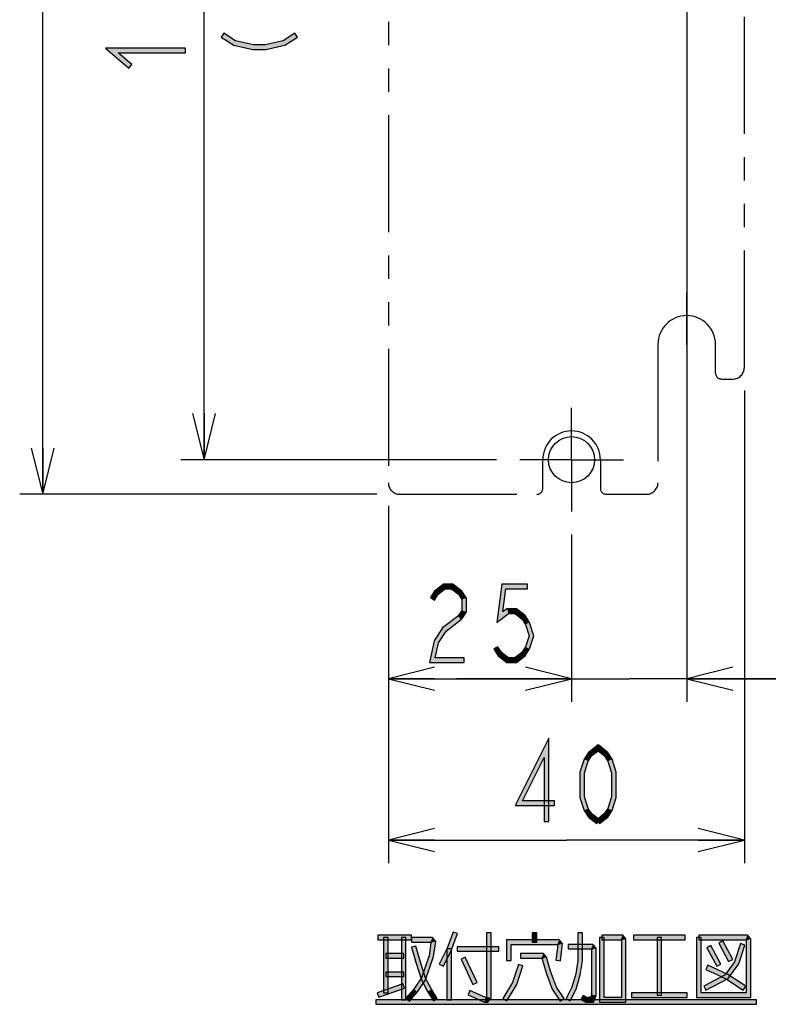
# Model space of a CAD drawing. Header units: millimetres. Extents: x 78 to 816, y 67 to 540.
# Tile 1 of 46: x 85 to 150, y 67 to 152. Entities that reach past the tile are written whole.
import ezdxf

# ---------------------------------------------------------------- set-up
doc = ezdxf.new("R2010")
doc.units = ezdxf.units.MM
doc.header["$LTSCALE"] = 0.319334
doc.linetypes.add('CENTER', pattern=[50.8, 31.75, -6.35, 6.35, -6.35])
doc.linetypes.add('PHANTOM', pattern=[63.5, 31.75, -6.35, 6.35, -6.35, 6.35, -6.35])
for name, color, linetype in [('ALL_DIM', 7, 'Continuous'), ('ALL_NOTE', 7, 'Continuous'), ('DEFAULT_1', 7, 'Continuous'), ('DEFAULT_3', 7, 'Continuous')]:
    doc.layers.add(name, color=color, linetype=linetype)

# ---------------------------------------------------------------- blocks, each defined once
blk = doc.blocks.new('JZB_0008')
at = {"layer": 'ALL_DIM', "color": 2, "linetype": 'Continuous', "lineweight": 25}
for p, q in [((2, 0), (2, 57)), ((1, 4), (2, 0)), ((2, 0), (3, 4)), ((2, 4), (2, 0)), ((31, 0), (0, 0))]:
    blk.add_line(p, q, dxfattribs=at)
blk = doc.blocks.new('JZB_0009')
at = {"layer": 'ALL_DIM', "color": 2, "linetype": 'Continuous', "lineweight": 25}
for p, q in [((30.9, 41), (30.9, 0)), ((0, 31), (0, 0)), ((4, 3), (0, 2)), ((30.9, 2), (26.9, 3)), ((0, 2), (15.45, 2)), ((0, 2), (4, 1)), ((4, 2), (0, 2)), ((30.9, 2), (15.45, 2)), ((26.9, 1), (30.9, 2)), ((26.9, 2), (30.9, 2))]:
    blk.add_line(p, q, dxfattribs=at)
blk = doc.blocks.new('JZB_0010')
at = {"layer": 'ALL_DIM', "color": 2, "linetype": 'Continuous', "lineweight": 25}
for p, q in [((0, 17), (0, 0)), ((15.9, 14.5), (15.9, 0)), ((4, 3), (0, 2)), ((15.9, 2), (11.9, 3)), ((0, 2), (7.95, 2)), ((0, 2), (4, 1)), ((4, 2), (0, 2)), ((15.9, 2), (7.95, 2)), ((11.9, 1), (15.9, 2)), ((11.9, 2), (15.9, 2))]:
    blk.add_line(p, q, dxfattribs=at)
blk = doc.blocks.new('JZB_0011')
at = {"layer": 'ALL_DIM', "color": 2, "linetype": 'Continuous', "lineweight": 25}
for p, q in [((2, 0), (2, 53)), ((1, 4), (2, 0)), ((2, 0), (3, 4)), ((2, 4), (2, 0)), ((27.4, 0), (0, 0))]:
    blk.add_line(p, q, dxfattribs=at)
blk = doc.blocks.new('JZB_0013')
at = {"layer": 'ALL_DIM', "color": 2, "linetype": 'Continuous', "lineweight": 25}
for p, q in [((20, 123.609), (20, 0)), ((10, 14.5), (10, 0)), ((10, 2), (6, 3)), ((24, 3), (20, 2)), ((10, 2), (0, 2)), ((0, 2), (15, 2)), ((6, 1), (10, 2)), ((6, 2), (10, 2)), ((65.427, 2), (15, 2)), ((20, 2), (65.427, 2)), ((20, 2), (24, 1)), ((24, 2), (20, 2))]:
    blk.add_line(p, q, dxfattribs=at)

msp = doc.modelspace()

# ---------------------------------------------------------------- hatches: boundary and pattern name
at = {"layer": 'ALL_DIM', "linetype": 'Continuous', "lineweight": 25}
h = msp.add_hatch(color=2, dxfattribs=at)
h.dxf.hatch_style = 1
h.paths.add_polyline_path([(103.281, 149.943), (102.184, 150.651), (102.4, 150.987), (103.436, 150.318)])
h = msp.add_hatch(color=2, dxfattribs=at)
h.dxf.hatch_style = 1
h.paths.add_polyline_path([(108.8, 150.651), (107.703, 149.943), (107.548, 150.318), (108.584, 150.987)])
h = msp.add_hatch(color=2, dxfattribs=at)
h.dxf.hatch_style = 1
h.paths.add_polyline_path([(93.231, 149.293), (94.422, 148.269), (94.162, 147.966), (92.153, 149.693)])
h = msp.add_hatch(color=2, dxfattribs=at)
h.dxf.hatch_style = 1
h.paths.add_polyline_path([(99.092, 149.293), (93.231, 149.293), (92.153, 149.693), (99.092, 149.693)])
h = msp.add_hatch(color=2, dxfattribs=at)
h.dxf.hatch_style = 1
h.paths.add_polyline_path([(104.937, 149.587), (103.281, 149.943), (103.436, 150.318), (104.98, 149.987)])
h = msp.add_hatch(color=2, dxfattribs=at)
h.dxf.hatch_style = 1
h.paths.add_polyline_path([(106.047, 149.587), (104.937, 149.587), (104.98, 149.987), (106.004, 149.987)])
h = msp.add_hatch(color=2, dxfattribs=at)
h.dxf.hatch_style = 1
h.paths.add_polyline_path([(107.703, 149.943), (106.047, 149.587), (106.004, 149.987), (107.548, 150.318)])
h = msp.add_hatch(color=2, dxfattribs=at)
h.dxf.hatch_style = 1
h.paths.add_polyline_path([(121.008, 102.316), (120.682, 101.812), (120.346, 102.028), (120.709, 102.59)])
h = msp.add_hatch(color=2, dxfattribs=at)
h.dxf.hatch_style = 1
h.paths.add_polyline_path([(121.614, 102.787), (121.008, 102.316), (120.709, 102.59), (121.478, 103.187)])
h = msp.add_hatch(color=2, dxfattribs=at)
h.dxf.hatch_style = 1
h.paths.add_polyline_path([(122.166, 102.787), (121.614, 102.787), (121.478, 103.187), (122.302, 103.187)])
h = msp.add_hatch(color=2, dxfattribs=at)
h.dxf.hatch_style = 1
h.paths.add_polyline_path([(122.773, 102.316), (122.166, 102.787), (122.302, 103.187), (123.072, 102.59)])
h = msp.add_hatch(color=2, dxfattribs=at)
h.dxf.hatch_style = 1
h.paths.add_polyline_path([(123.066, 101.861), (122.773, 102.316), (123.072, 102.59), (123.466, 101.979)])
h = msp.add_hatch(color=2, dxfattribs=at)
h.dxf.hatch_style = 1
h.paths.add_polyline_path([(126.102, 99.865), (126.53, 103.187), (126.882, 102.787), (126.622, 100.775)])
h = msp.add_hatch(color=2, dxfattribs=at)
h.dxf.hatch_style = 1
h.paths.add_polyline_path([(126.53, 103.187), (128.77, 103.187), (128.77, 102.787), (126.882, 102.787)])
h = msp.add_hatch(color=2, dxfattribs=at)
h.dxf.hatch_style = 1
h.paths.add_polyline_path([(123.066, 100.912), (123.066, 101.861), (123.466, 101.979), (123.466, 100.794)])
h = msp.add_hatch(color=2, dxfattribs=at)
h.dxf.hatch_style = 1
h.paths.add_polyline_path([(122.754, 100.428), (123.066, 100.912), (123.466, 100.794), (123.09, 100.212)])
h = msp.add_hatch(color=2, dxfattribs=at)
h.dxf.hatch_style = 1
h.paths.add_polyline_path([(127.118, 100.653), (126.102, 99.865), (126.622, 100.775), (126.982, 101.053)])
h = msp.add_hatch(color=2, dxfattribs=at)
h.dxf.hatch_style = 1
h.paths.add_polyline_path([(127.67, 100.653), (127.118, 100.653), (126.982, 101.053), (127.806, 101.053)])
h = msp.add_hatch(color=2, dxfattribs=at)
h.dxf.hatch_style = 1
h.paths.add_polyline_path([(128.277, 100.183), (127.67, 100.653), (127.806, 101.053), (128.576, 100.457)])
h = msp.add_hatch(color=2, dxfattribs=at)
h.dxf.hatch_style = 1
h.paths.add_polyline_path([(121.397, 99.39), (122.8, 100.478), (123.045, 100.162), (121.696, 99.116)])
h = msp.add_hatch(color=2, dxfattribs=at)
h.dxf.hatch_style = 1
h.paths.add_polyline_path([(128.588, 99.7), (128.277, 100.183), (128.576, 100.457), (128.952, 99.873)])
h = msp.add_hatch(color=2, dxfattribs=at)
h.dxf.hatch_style = 1
h.paths.add_polyline_path([(120.67, 98.264), (121.397, 99.39), (121.696, 99.116), (121.046, 98.109)])
h = msp.add_hatch(color=2, dxfattribs=at)
h.dxf.hatch_style = 1
h.paths.add_polyline_path([(128.904, 98.72), (128.588, 99.7), (128.952, 99.873), (129.324, 98.72)])
h = msp.add_hatch(color=2, dxfattribs=at)
h.dxf.hatch_style = 1
h.paths.add_polyline_path([(120.266, 96.387), (120.67, 98.264), (121.046, 98.109), (120.762, 96.787)])
h = msp.add_hatch(color=2, dxfattribs=at)
h.dxf.hatch_style = 1
h.paths.add_polyline_path([(128.588, 97.74), (128.904, 98.72), (129.324, 98.72), (128.952, 97.567)])
h = msp.add_hatch(color=2, dxfattribs=at)
h.dxf.hatch_style = 1
h.paths.add_polyline_path([(126.186, 97.762), (126.512, 97.257), (126.213, 96.983), (125.85, 97.545)])
h = msp.add_hatch(color=2, dxfattribs=at)
h.dxf.hatch_style = 1
h.paths.add_polyline_path([(128.277, 97.257), (128.588, 97.74), (128.952, 97.567), (128.576, 96.983)])
h = msp.add_hatch(color=2, dxfattribs=at)
h.dxf.hatch_style = 1
h.paths.add_polyline_path([(123.266, 96.387), (120.266, 96.387), (120.762, 96.787), (123.266, 96.787)])
h = msp.add_hatch(color=2, dxfattribs=at)
h.dxf.hatch_style = 1
h.paths.add_polyline_path([(126.512, 97.257), (127.118, 96.787), (126.982, 96.387), (126.213, 96.983)])
h = msp.add_hatch(color=2, dxfattribs=at)
h.dxf.hatch_style = 1
h.paths.add_polyline_path([(127.118, 96.787), (127.67, 96.787), (127.806, 96.387), (126.982, 96.387)])
h = msp.add_hatch(color=2, dxfattribs=at)
h.dxf.hatch_style = 1
h.paths.add_polyline_path([(127.67, 96.787), (128.277, 97.257), (128.576, 96.983), (127.806, 96.387)])
h = msp.add_hatch(color=2, dxfattribs=at)
h.dxf.hatch_style = 1
h.paths.add_polyline_path([(127.69, 83.987), (130.622, 89.831), (130.222, 88.142), (128.338, 84.387)])
h = msp.add_hatch(color=2, dxfattribs=at)
h.dxf.hatch_style = 1
h.paths.add_polyline_path([(130.622, 89.831), (130.622, 82.587), (130.222, 82.587), (130.222, 88.142)])
h = msp.add_hatch(color=2, dxfattribs=at)
h.dxf.hatch_style = 1
h.paths.add_polyline_path([(134.894, 88.734), (134.356, 88.316), (134.057, 88.59), (134.894, 89.24)])
h = msp.add_hatch(color=2, dxfattribs=at)
h.dxf.hatch_style = 1
h.paths.add_polyline_path([(135.432, 88.316), (134.894, 88.734), (134.894, 89.24), (135.732, 88.59)])
h = msp.add_hatch(color=2, dxfattribs=at)
h.dxf.hatch_style = 1
h.paths.add_polyline_path([(134.044, 87.834), (133.718, 86.822), (133.318, 86.885), (133.68, 88.006)])
h = msp.add_hatch(color=2, dxfattribs=at)
h.dxf.hatch_style = 1
h.paths.add_polyline_path([(134.356, 88.316), (134.044, 87.834), (133.68, 88.006), (134.057, 88.59)])
h = msp.add_hatch(color=2, dxfattribs=at)
h.dxf.hatch_style = 1
h.paths.add_polyline_path([(135.744, 87.834), (135.432, 88.316), (135.732, 88.59), (136.108, 88.006)])
h = msp.add_hatch(color=2, dxfattribs=at)
h.dxf.hatch_style = 1
h.paths.add_polyline_path([(136.07, 86.822), (135.744, 87.834), (136.108, 88.006), (136.47, 86.885)])
h = msp.add_hatch(color=2, dxfattribs=at)
h.dxf.hatch_style = 1
h.paths.add_polyline_path([(133.718, 86.822), (133.718, 84.751), (133.318, 84.689), (133.318, 86.885)])
h = msp.add_hatch(color=2, dxfattribs=at)
h.dxf.hatch_style = 1
h.paths.add_polyline_path([(136.07, 84.751), (136.07, 86.822), (136.47, 86.885), (136.47, 84.689)])
h = msp.add_hatch(color=2, dxfattribs=at)
h.dxf.hatch_style = 1
h.paths.add_polyline_path([(133.718, 84.751), (134.044, 83.74), (133.68, 83.567), (133.318, 84.689)])
h = msp.add_hatch(color=2, dxfattribs=at)
h.dxf.hatch_style = 1
h.paths.add_polyline_path([(135.744, 83.74), (136.07, 84.751), (136.47, 84.689), (136.108, 83.567)])
h = msp.add_hatch(color=2, dxfattribs=at)
h.dxf.hatch_style = 1
h.paths.add_polyline_path([(131.11, 83.987), (127.69, 83.987), (128.338, 84.387), (131.11, 84.387)])
h = msp.add_hatch(color=2, dxfattribs=at)
h.dxf.hatch_style = 1
h.paths.add_polyline_path([(134.044, 83.74), (134.356, 83.257), (134.057, 82.983), (133.68, 83.567)])
h = msp.add_hatch(color=2, dxfattribs=at)
h.dxf.hatch_style = 1
h.paths.add_polyline_path([(135.432, 83.257), (135.744, 83.74), (136.108, 83.567), (135.732, 82.983)])
h = msp.add_hatch(color=2, dxfattribs=at)
h.dxf.hatch_style = 1
h.paths.add_polyline_path([(134.356, 83.257), (135.017, 82.745), (134.772, 82.429), (134.057, 82.983)])
h = msp.add_hatch(color=2, dxfattribs=at)
h.dxf.hatch_style = 1
h.paths.add_polyline_path([(134.772, 82.745), (135.432, 83.257), (135.732, 82.983), (135.017, 82.429)])
at = {"layer": 'ALL_NOTE', "linetype": 'Continuous', "lineweight": 25}
h = msp.add_hatch(color=2, dxfattribs=at)
h.dxf.hatch_style = 1
h.paths.add_polyline_path([(118.709, 72.34), (115.785, 72.34), (115.785, 72.74), (118.709, 72.74)])
h = msp.add_hatch(color=2, dxfattribs=at)
h.dxf.hatch_style = 1
h.paths.add_polyline_path([(121.793, 71.619), (122.305, 73.01), (122.681, 72.871), (122.161, 71.462)])
h = msp.add_hatch(color=2, dxfattribs=at)
h.dxf.hatch_style = 1
h.paths.add_polyline_path([(125.217, 67.415), (125.217, 72.94), (125.617, 72.94), (125.617, 67.266)])
h = msp.add_hatch(color=2, dxfattribs=at)
h.dxf.hatch_style = 1
h.paths.add_polyline_path([(129.573, 72.94), (129.573, 72.14), (129.173, 72.14), (129.173, 72.94)])
h = msp.add_hatch(color=2, dxfattribs=at)
h.dxf.hatch_style = 1
h.paths.add_polyline_path([(133.529, 72.94), (133.529, 70.526), (133.129, 70.555), (133.129, 72.94)])
h = msp.add_hatch(color=2, dxfattribs=at)
h.dxf.hatch_style = 1
h.paths.add_polyline_path([(135.221, 72.74), (137.033, 72.74), (136.849, 72.34), (135.221, 72.34)])
h = msp.add_hatch(color=2, dxfattribs=at)
h.dxf.hatch_style = 1
h.paths.add_polyline_path([(137.033, 72.74), (137.313, 72.415), (136.913, 72.266), (136.849, 72.34)])
h = msp.add_hatch(color=2, dxfattribs=at)
h.dxf.hatch_style = 1
h.paths.add_polyline_path([(142.445, 72.34), (137.973, 72.34), (137.973, 72.74), (142.445, 72.74)])
h = msp.add_hatch(color=2, dxfattribs=at)
h.dxf.hatch_style = 1
h.paths.add_polyline_path([(143.649, 72.74), (147.869, 72.74), (147.685, 72.34), (143.649, 72.34)])
h = msp.add_hatch(color=2, dxfattribs=at)
h.dxf.hatch_style = 1
h.paths.add_polyline_path([(147.869, 72.74), (148.149, 72.415), (147.749, 72.266), (147.685, 72.34)])
h = msp.add_hatch(color=2, dxfattribs=at)
h.dxf.hatch_style = 1
h.paths.add_polyline_path([(116.273, 67.74), (116.273, 72.54), (116.673, 72.54), (116.673, 67.74)])
h = msp.add_hatch(color=2, dxfattribs=at)
h.dxf.hatch_style = 1
h.paths.add_polyline_path([(117.821, 67.14), (117.821, 72.54), (118.221, 72.54), (118.221, 67.14)])
h = msp.add_hatch(color=2, dxfattribs=at)
h.dxf.hatch_style = 1
h.paths.add_polyline_path([(119.034, 70.482), (118.689, 71.685), (119.073, 71.796), (119.416, 70.599)])
h = msp.add_hatch(color=2, dxfattribs=at)
h.dxf.hatch_style = 1
h.paths.add_polyline_path([(120.337, 72.14), (118.709, 72.14), (118.709, 72.54), (120.521, 72.54)])
h = msp.add_hatch(color=2, dxfattribs=at)
h.dxf.hatch_style = 1
h.paths.add_polyline_path([(120.234, 70.988), (120.39, 72.079), (120.812, 72.202), (120.624, 70.893)])
h = msp.add_hatch(color=2, dxfattribs=at)
h.dxf.hatch_style = 1
h.paths.add_polyline_path([(120.39, 72.079), (120.337, 72.14), (120.521, 72.54), (120.812, 72.202)])
h = msp.add_hatch(color=2, dxfattribs=at)
h.dxf.hatch_style = 1
h.paths.add_polyline_path([(127.337, 71.94), (127.337, 70.54), (126.937, 70.54), (126.937, 72.34)])
h = msp.add_hatch(color=2, dxfattribs=at)
h.dxf.hatch_style = 1
h.paths.add_polyline_path([(131.345, 71.94), (127.337, 71.94), (126.937, 72.34), (131.529, 72.34)])
h = msp.add_hatch(color=2, dxfattribs=at)
h.dxf.hatch_style = 1
h.paths.add_polyline_path([(131.239, 70.565), (131.4, 71.877), (131.818, 72.004), (131.636, 70.516)])
h = msp.add_hatch(color=2, dxfattribs=at)
h.dxf.hatch_style = 1
h.paths.add_polyline_path([(131.4, 71.877), (131.345, 71.94), (131.529, 72.34), (131.818, 72.004)])
h = msp.add_hatch(color=2, dxfattribs=at)
h.dxf.hatch_style = 1
h.paths.add_polyline_path([(134.269, 71.54), (132.297, 71.54), (132.297, 71.94), (134.453, 71.94)])
h = msp.add_hatch(color=2, dxfattribs=at)
h.dxf.hatch_style = 1
h.paths.add_polyline_path([(134.333, 71.466), (134.269, 71.54), (134.453, 71.94), (134.733, 71.615)])
h = msp.add_hatch(color=2, dxfattribs=at)
h.dxf.hatch_style = 1
h.paths.add_polyline_path([(135.021, 66.94), (135.021, 72.54), (135.421, 72.54), (135.421, 67.34)])
h = msp.add_hatch(color=2, dxfattribs=at)
h.dxf.hatch_style = 1
h.paths.add_polyline_path([(137.313, 72.415), (137.313, 66.94), (136.913, 67.34), (136.913, 72.266)])
h = msp.add_hatch(color=2, dxfattribs=at)
h.dxf.hatch_style = 1
h.paths.add_polyline_path([(140.009, 67.54), (140.009, 72.54), (140.409, 72.54), (140.409, 67.54)])
h = msp.add_hatch(color=2, dxfattribs=at)
h.dxf.hatch_style = 1
h.paths.add_polyline_path([(143.449, 67.34), (143.449, 72.54), (143.849, 72.54), (143.849, 67.74)])
h = msp.add_hatch(color=2, dxfattribs=at)
h.dxf.hatch_style = 1
h.paths.add_polyline_path([(145.193, 70.046), (144.333, 71.646), (144.685, 71.835), (145.545, 70.235)])
h = msp.add_hatch(color=2, dxfattribs=at)
h.dxf.hatch_style = 1
h.paths.add_polyline_path([(146.225, 70.446), (145.365, 72.046), (145.717, 72.235), (146.577, 70.635)])
h = msp.add_hatch(color=2, dxfattribs=at)
h.dxf.hatch_style = 1
h.paths.add_polyline_path([(146.736, 70.432), (147.243, 72.002), (147.623, 71.879), (147.098, 70.249)])
h = msp.add_hatch(color=2, dxfattribs=at)
h.dxf.hatch_style = 1
h.paths.add_polyline_path([(148.149, 72.415), (148.149, 67.34), (147.749, 67.74), (147.749, 72.266)])
h = msp.add_hatch(color=2, dxfattribs=at)
h.dxf.hatch_style = 1
h.paths.add_polyline_path([(118.021, 70.74), (116.473, 70.74), (116.473, 71.14), (118.021, 71.14)])
h = msp.add_hatch(color=2, dxfattribs=at)
h.dxf.hatch_style = 1
h.paths.add_polyline_path([(119.561, 69.031), (120.234, 70.988), (120.624, 70.893), (119.921, 68.85)])
h = msp.add_hatch(color=2, dxfattribs=at)
h.dxf.hatch_style = 1
h.paths.add_polyline_path([(121.11, 70.229), (121.793, 71.619), (122.161, 71.462), (121.469, 70.052)])
h = msp.add_hatch(color=2, dxfattribs=at)
h.dxf.hatch_style = 1
h.paths.add_polyline_path([(121.777, 67.14), (121.777, 71.54), (122.177, 71.54), (122.177, 67.14)])
h = msp.add_hatch(color=2, dxfattribs=at)
h.dxf.hatch_style = 1
h.paths.add_polyline_path([(126.277, 71.34), (122.665, 71.34), (122.665, 71.74), (126.277, 71.74)])
h = msp.add_hatch(color=2, dxfattribs=at)
h.dxf.hatch_style = 1
h.paths.add_polyline_path([(129.969, 70.74), (128.169, 70.74), (128.169, 71.14), (130.153, 71.14)])
h = msp.add_hatch(color=2, dxfattribs=at)
h.dxf.hatch_style = 1
h.paths.add_polyline_path([(130.053, 70.643), (129.969, 70.74), (130.153, 71.14), (130.413, 70.838)])
h = msp.add_hatch(color=2, dxfattribs=at)
h.dxf.hatch_style = 1
h.paths.add_polyline_path([(134.333, 67.582), (134.333, 71.466), (134.733, 71.615), (134.733, 67.499)])
h = msp.add_hatch(color=2, dxfattribs=at)
h.dxf.hatch_style = 1
h.paths.add_polyline_path([(119.556, 68.863), (119.034, 70.482), (119.416, 70.599), (119.926, 69.017)])
h = msp.add_hatch(color=2, dxfattribs=at)
h.dxf.hatch_style = 1
h.paths.add_polyline_path([(124.032, 68.455), (123, 70.655), (123.362, 70.825), (124.394, 68.625)])
h = msp.add_hatch(color=2, dxfattribs=at)
h.dxf.hatch_style = 1
h.paths.add_polyline_path([(127.47, 68.625), (127.979, 70.202), (128.359, 70.079), (127.836, 68.456)])
h = msp.add_hatch(color=2, dxfattribs=at)
h.dxf.hatch_style = 1
h.paths.add_polyline_path([(130.387, 69.478), (130.053, 70.643), (130.413, 70.838), (130.767, 69.603)])
h = msp.add_hatch(color=2, dxfattribs=at)
h.dxf.hatch_style = 1
h.paths.add_polyline_path([(133.529, 70.526), (133.353, 69.298), (132.961, 69.382), (133.129, 70.555)])
h = msp.add_hatch(color=2, dxfattribs=at)
h.dxf.hatch_style = 1
h.paths.add_polyline_path([(145.96, 68.965), (144.253, 69.759), (144.421, 70.122), (146.154, 69.316)])
h = msp.add_hatch(color=2, dxfattribs=at)
h.dxf.hatch_style = 1
h.paths.add_polyline_path([(145.922, 69.295), (146.736, 70.432), (147.098, 70.249), (146.192, 68.986)])
h = msp.add_hatch(color=2, dxfattribs=at)
h.dxf.hatch_style = 1
h.paths.add_polyline_path([(118.021, 69.14), (116.473, 69.14), (116.473, 69.54), (118.021, 69.54)])
h = msp.add_hatch(color=2, dxfattribs=at)
h.dxf.hatch_style = 1
h.paths.add_polyline_path([(130.914, 68.048), (130.387, 69.478), (130.767, 69.603), (131.272, 68.233)])
h = msp.add_hatch(color=2, dxfattribs=at)
h.dxf.hatch_style = 1
h.paths.add_polyline_path([(133.353, 69.298), (133, 68.066), (132.626, 68.215), (132.961, 69.382)])
h = msp.add_hatch(color=2, dxfattribs=at)
h.dxf.hatch_style = 1
h.paths.add_polyline_path([(144.072, 68.317), (145.922, 69.295), (146.192, 68.986), (144.258, 67.964)])
h = msp.add_hatch(color=2, dxfattribs=at)
h.dxf.hatch_style = 1
h.paths.add_polyline_path([(147.496, 67.972), (145.96, 68.965), (146.154, 69.316), (147.714, 68.308)])
h = msp.add_hatch(color=2, dxfattribs=at)
h.dxf.hatch_style = 1
h.paths.add_polyline_path([(118.088, 68.152), (115.852, 67.352), (115.718, 67.729), (117.954, 68.529)])
h = msp.add_hatch(color=2, dxfattribs=at)
h.dxf.hatch_style = 1
h.paths.add_polyline_path([(118.894, 68.063), (119.561, 69.031), (119.921, 68.85), (119.212, 67.818)])
h = msp.add_hatch(color=2, dxfattribs=at)
h.dxf.hatch_style = 1
h.paths.add_polyline_path([(120.084, 67.84), (119.556, 68.863), (119.926, 69.017), (120.43, 68.041)])
h = msp.add_hatch(color=2, dxfattribs=at)
h.dxf.hatch_style = 1
h.paths.add_polyline_path([(126.623, 67.245), (127.47, 68.625), (127.836, 68.456), (126.963, 67.036)])
h = msp.add_hatch(color=2, dxfattribs=at)
h.dxf.hatch_style = 1
h.paths.add_polyline_path([(118.213, 67.271), (118.894, 68.063), (119.212, 67.818), (118.517, 67.01)])
h = msp.add_hatch(color=2, dxfattribs=at)
h.dxf.hatch_style = 1
h.paths.add_polyline_path([(120.605, 67.032), (120.084, 67.84), (120.43, 68.041), (120.941, 67.249)])
h = msp.add_hatch(color=2, dxfattribs=at)
h.dxf.hatch_style = 1
h.paths.add_polyline_path([(123.777, 67.924), (125.115, 67.34), (125.031, 66.94), (123.617, 67.557)])
h = msp.add_hatch(color=2, dxfattribs=at)
h.dxf.hatch_style = 1
h.paths.add_polyline_path([(131.616, 67.027), (130.914, 68.048), (131.272, 68.233), (131.946, 67.254)])
h = msp.add_hatch(color=2, dxfattribs=at)
h.dxf.hatch_style = 1
h.paths.add_polyline_path([(133, 68.066), (132.475, 67.049), (132.119, 67.232), (132.626, 68.215)])
h = msp.add_hatch(color=2, dxfattribs=at)
h.dxf.hatch_style = 1
h.paths.add_polyline_path([(133.602, 67.513), (133.899, 67.34), (133.791, 66.94), (133.401, 67.168)])
h = msp.add_hatch(color=2, dxfattribs=at)
h.dxf.hatch_style = 1
h.paths.add_polyline_path([(134.229, 67.34), (134.333, 67.582), (134.733, 67.499), (134.493, 66.94)])
h = msp.add_hatch(color=2, dxfattribs=at)
h.dxf.hatch_style = 1
h.paths.add_polyline_path([(142.617, 67.34), (137.801, 67.34), (137.801, 67.74), (142.617, 67.74)])
h = msp.add_hatch(color=2, dxfattribs=at)
h.dxf.hatch_style = 1
h.paths.add_polyline_path([(148.149, 67.34), (143.449, 67.34), (143.849, 67.74), (147.749, 67.74)])
h = msp.add_hatch(color=2, dxfattribs=at)
h.dxf.hatch_style = 1
h.paths.add_polyline_path([(148.637, 66.74), (115.613, 66.74), (115.613, 67.14), (148.637, 67.14)])
h = msp.add_hatch(color=2, dxfattribs=at)
h.dxf.hatch_style = 1
h.paths.add_polyline_path([(125.115, 67.34), (125.153, 67.34), (125.337, 66.94), (125.031, 66.94)])
h = msp.add_hatch(color=2, dxfattribs=at)
h.dxf.hatch_style = 1
h.paths.add_polyline_path([(125.153, 67.34), (125.217, 67.415), (125.617, 67.266), (125.337, 66.94)])
h = msp.add_hatch(color=2, dxfattribs=at)
h.dxf.hatch_style = 1
h.paths.add_polyline_path([(133.899, 67.34), (134.229, 67.34), (134.493, 66.94), (133.791, 66.94)])
h = msp.add_hatch(color=2, dxfattribs=at)
h.dxf.hatch_style = 1
h.paths.add_polyline_path([(137.313, 66.94), (135.021, 66.94), (135.421, 67.34), (136.913, 67.34)])

# ---------------------------------------------------------------- linework, layer by layer
at = {"color": 7, "linetype": 'Continuous', "lineweight": 25}
msp.add_circle((132.592, 113.987), 2, dxfattribs=at)
at = {"layer": 'ALL_DIM', "color": 2, "linetype": 'Continuous', "lineweight": 25}
for p, q in [((102.4, 150.987), (102.184, 150.651)), ((102.184, 150.651), (103.281, 149.943)), ((103.436, 150.318), (102.4, 150.987)), ((108.584, 150.987), (107.548, 150.318)), ((107.703, 149.943), (108.8, 150.651)), ((108.8, 150.651), (108.584, 150.987)), ((92.153, 149.693), (94.162, 147.966)), ((99.092, 149.693), (92.153, 149.693)), ((99.092, 149.293), (99.092, 149.693)), ((103.281, 149.943), (104.937, 149.587)), ((104.98, 149.987), (103.436, 150.318)), ((104.937, 149.587), (106.047, 149.587)), ((106.004, 149.987), (104.98, 149.987)), ((107.548, 150.318), (106.004, 149.987)), ((106.047, 149.587), (107.703, 149.943)), ((94.422, 148.269), (93.231, 149.293)), ((93.231, 149.293), (99.092, 149.293)), ((94.162, 147.966), (94.422, 148.269)), ((120.709, 102.59), (120.346, 102.028)), ((121.478, 103.187), (120.709, 102.59)), ((121.008, 102.316), (121.614, 102.787)), ((122.302, 103.187), (121.478, 103.187)), ((121.614, 102.787), (122.166, 102.787)), ((122.166, 102.787), (122.773, 102.316)), ((123.072, 102.59), (122.302, 103.187)), ((123.466, 101.979), (123.072, 102.59)), ((126.53, 103.187), (126.102, 99.865)), ((128.77, 103.187), (126.53, 103.187)), ((126.622, 100.775), (126.882, 102.787)), ((126.882, 102.787), (128.77, 102.787)), ((128.77, 102.787), (128.77, 103.187)), ((120.346, 102.028), (120.682, 101.812)), ((120.682, 101.812), (121.008, 102.316)), ((122.773, 102.316), (123.066, 101.861)), ((123.066, 101.861), (123.066, 100.912)), ((123.466, 100.794), (123.466, 101.979)), ((123.066, 100.912), (122.754, 100.428)), ((123.09, 100.212), (123.466, 100.794)), ((126.982, 101.053), (126.622, 100.775)), ((127.806, 101.053), (126.982, 101.053)), ((128.576, 100.457), (127.806, 101.053)), ((122.8, 100.478), (121.397, 99.39)), ((121.696, 99.116), (123.045, 100.162)), ((122.754, 100.428), (123.09, 100.212)), ((123.045, 100.162), (122.8, 100.478)), ((126.102, 99.865), (127.118, 100.653)), ((127.118, 100.653), (127.67, 100.653)), ((127.67, 100.653), (128.277, 100.183)), ((128.277, 100.183), (128.588, 99.7)), ((128.952, 99.873), (128.576, 100.457)), ((121.397, 99.39), (120.67, 98.264)), ((121.046, 98.109), (121.696, 99.116)), ((128.588, 99.7), (128.904, 98.72)), ((129.324, 98.72), (128.952, 99.873)), ((120.67, 98.264), (120.266, 96.387)), ((128.904, 98.72), (128.588, 97.74)), ((128.952, 97.567), (129.324, 98.72)), ((120.762, 96.787), (121.046, 98.109)), ((126.186, 97.762), (125.85, 97.545)), ((125.85, 97.545), (126.213, 96.983)), ((126.512, 97.257), (126.186, 97.762)), ((128.588, 97.74), (128.277, 97.257)), ((128.576, 96.983), (128.952, 97.567)), ((123.266, 96.787), (120.762, 96.787)), ((123.266, 96.387), (123.266, 96.787)), ((126.213, 96.983), (126.982, 96.387)), ((127.118, 96.787), (126.512, 97.257)), ((127.67, 96.787), (127.118, 96.787)), ((128.277, 97.257), (127.67, 96.787)), ((127.806, 96.387), (128.576, 96.983)), ((120.266, 96.387), (123.266, 96.387)), ((126.982, 96.387), (127.806, 96.387)), ((130.622, 89.831), (127.69, 83.987)), ((130.622, 82.587), (130.622, 89.831)), ((134.894, 89.24), (134.057, 88.59)), ((135.732, 88.59), (134.894, 89.24)), ((128.338, 84.387), (130.222, 88.142)), ((130.222, 88.142), (130.222, 82.587)), ((133.68, 88.006), (133.318, 86.885)), ((134.057, 88.59), (133.68, 88.006)), ((134.044, 87.834), (134.356, 88.316)), ((134.356, 88.316), (134.894, 88.734)), ((134.894, 88.734), (135.432, 88.316)), ((135.432, 88.316), (135.744, 87.834)), ((136.108, 88.006), (135.732, 88.59)), ((136.47, 86.885), (136.108, 88.006)), ((133.718, 86.822), (134.044, 87.834)), ((135.744, 87.834), (136.07, 86.822)), ((133.318, 86.885), (133.318, 84.689)), ((133.718, 84.751), (133.718, 86.822)), ((136.07, 86.822), (136.07, 84.751)), ((136.47, 84.689), (136.47, 86.885)), ((133.318, 84.689), (133.68, 83.567)), ((134.044, 83.74), (133.718, 84.751)), ((136.07, 84.751), (135.744, 83.74)), ((136.108, 83.567), (136.47, 84.689)), ((127.69, 83.987), (131.11, 83.987)), ((131.11, 84.387), (128.338, 84.387)), ((131.11, 83.987), (131.11, 84.387)), ((134.356, 83.257), (134.044, 83.74)), ((135.744, 83.74), (135.432, 83.257)), ((133.68, 83.567), (134.057, 82.983)), ((134.057, 82.983), (134.772, 82.429)), ((135.017, 82.745), (134.356, 83.257)), ((135.432, 83.257), (134.772, 82.745)), ((135.017, 82.429), (135.732, 82.983)), ((135.732, 82.983), (136.108, 83.567)), ((130.222, 82.587), (130.622, 82.587)), ((134.772, 82.429), (135.017, 82.745)), ((134.772, 82.745), (135.017, 82.429))]:
    msp.add_line(p, q, dxfattribs=at)
at = {"layer": 'ALL_NOTE', "color": 2, "linetype": 'Continuous', "lineweight": 25}
for p, q in [((118.709, 72.74), (115.785, 72.74)), ((115.785, 72.74), (115.785, 72.34)), ((118.709, 72.34), (118.709, 72.74)), ((122.305, 73.01), (121.793, 71.619)), ((122.161, 71.462), (122.681, 72.871)), ((122.681, 72.871), (122.305, 73.01)), ((125.217, 72.94), (125.217, 67.415)), ((125.617, 72.94), (125.217, 72.94)), ((125.617, 67.266), (125.617, 72.94)), ((129.173, 72.94), (129.173, 72.14)), ((129.573, 72.94), (129.173, 72.94)), ((129.573, 72.14), (129.573, 72.94)), ((133.129, 72.94), (133.129, 70.555)), ((133.529, 72.94), (133.129, 72.94)), ((133.529, 70.526), (133.529, 72.94)), ((137.033, 72.74), (135.221, 72.74)), ((135.221, 72.74), (135.221, 72.34)), ((137.313, 72.415), (137.033, 72.74)), ((142.445, 72.74), (137.973, 72.74)), ((137.973, 72.74), (137.973, 72.34)), ((142.445, 72.34), (142.445, 72.74)), ((147.869, 72.74), (143.649, 72.74)), ((143.649, 72.74), (143.649, 72.34)), ((148.149, 72.415), (147.869, 72.74)), ((115.785, 72.34), (118.709, 72.34)), ((116.273, 72.54), (116.273, 67.74)), ((116.673, 72.54), (116.273, 72.54)), ((116.673, 67.74), (116.673, 72.54)), ((117.821, 72.54), (117.821, 67.14)), ((118.221, 72.54), (117.821, 72.54)), ((118.221, 67.14), (118.221, 72.54)), ((119.073, 71.796), (118.689, 71.685)), ((120.521, 72.54), (118.709, 72.54)), ((118.709, 72.54), (118.709, 72.14)), ((118.709, 72.14), (120.337, 72.14)), ((119.416, 70.599), (119.073, 71.796)), ((120.39, 72.079), (120.234, 70.988)), ((120.337, 72.14), (120.39, 72.079)), ((120.812, 72.202), (120.521, 72.54)), ((120.624, 70.893), (120.812, 72.202)), ((126.937, 72.34), (126.937, 70.54)), ((131.529, 72.34), (126.937, 72.34)), ((127.337, 70.54), (127.337, 71.94)), ((127.337, 71.94), (131.345, 71.94)), ((129.173, 72.14), (129.573, 72.14)), ((131.4, 71.877), (131.239, 70.565)), ((131.345, 71.94), (131.4, 71.877)), ((131.818, 72.004), (131.529, 72.34)), ((131.636, 70.516), (131.818, 72.004)), ((134.453, 71.94), (132.297, 71.94)), ((132.297, 71.94), (132.297, 71.54)), ((134.733, 71.615), (134.453, 71.94)), ((135.021, 72.54), (135.021, 66.94)), ((135.421, 72.54), (135.021, 72.54)), ((135.221, 72.34), (136.849, 72.34)), ((135.421, 67.34), (135.421, 72.54)), ((136.849, 72.34), (136.913, 72.266)), ((136.913, 72.266), (136.913, 67.34)), ((137.313, 66.94), (137.313, 72.415)), ((137.973, 72.34), (142.445, 72.34)), ((140.009, 72.54), (140.009, 67.54)), ((140.409, 72.54), (140.009, 72.54)), ((140.409, 67.54), (140.409, 72.54)), ((143.449, 72.54), (143.449, 67.34)), ((143.849, 72.54), (143.449, 72.54)), ((143.649, 72.34), (147.685, 72.34)), ((143.849, 67.74), (143.849, 72.54)), ((144.685, 71.835), (144.333, 71.646)), ((145.545, 70.235), (144.685, 71.835)), ((145.717, 72.235), (145.365, 72.046)), ((145.365, 72.046), (146.225, 70.446)), ((146.577, 70.635), (145.717, 72.235)), ((147.243, 72.002), (146.736, 70.432)), ((147.098, 70.249), (147.623, 71.879)), ((147.623, 71.879), (147.243, 72.002)), ((147.685, 72.34), (147.749, 72.266)), ((147.749, 72.266), (147.749, 67.74)), ((148.149, 67.34), (148.149, 72.415)), ((118.021, 71.14), (116.473, 71.14)), ((116.473, 71.14), (116.473, 70.74)), ((118.021, 70.74), (118.021, 71.14)), ((118.689, 71.685), (119.034, 70.482)), ((120.234, 70.988), (119.561, 69.031)), ((121.793, 71.619), (121.11, 70.229)), ((121.469, 70.052), (122.161, 71.462)), ((121.777, 71.54), (121.777, 67.14)), ((122.177, 71.54), (121.777, 71.54)), ((122.177, 67.14), (122.177, 71.54)), ((126.277, 71.74), (122.665, 71.74)), ((122.665, 71.74), (122.665, 71.34)), ((122.665, 71.34), (126.277, 71.34)), ((126.277, 71.34), (126.277, 71.74)), ((130.153, 71.14), (128.169, 71.14)), ((128.169, 71.14), (128.169, 70.74)), ((130.413, 70.838), (130.153, 71.14)), ((132.297, 71.54), (134.269, 71.54)), ((134.269, 71.54), (134.333, 71.466)), ((134.333, 71.466), (134.333, 67.582)), ((134.733, 67.499), (134.733, 71.615)), ((144.333, 71.646), (145.193, 70.046)), ((116.473, 70.74), (118.021, 70.74)), ((119.034, 70.482), (119.556, 68.863)), ((119.926, 69.017), (119.416, 70.599)), ((119.921, 68.85), (120.624, 70.893)), ((121.11, 70.229), (121.469, 70.052)), ((123.362, 70.825), (123, 70.655)), ((123, 70.655), (124.032, 68.455)), ((124.394, 68.625), (123.362, 70.825)), ((126.937, 70.54), (127.337, 70.54)), ((127.979, 70.202), (127.47, 68.625)), ((127.836, 68.456), (128.359, 70.079)), ((128.359, 70.079), (127.979, 70.202)), ((128.169, 70.74), (129.969, 70.74)), ((129.969, 70.74), (130.053, 70.643)), ((130.053, 70.643), (130.387, 69.478)), ((130.767, 69.603), (130.413, 70.838)), ((131.239, 70.565), (131.636, 70.516)), ((133.129, 70.555), (132.961, 69.382)), ((133.353, 69.298), (133.529, 70.526)), ((144.421, 70.122), (144.253, 69.759)), ((146.154, 69.316), (144.421, 70.122)), ((145.193, 70.046), (145.545, 70.235)), ((146.736, 70.432), (145.922, 69.295)), ((146.192, 68.986), (147.098, 70.249)), ((146.225, 70.446), (146.577, 70.635)), ((118.021, 69.54), (116.473, 69.54)), ((116.473, 69.54), (116.473, 69.14)), ((118.021, 69.14), (118.021, 69.54)), ((130.387, 69.478), (130.914, 68.048)), ((131.272, 68.233), (130.767, 69.603)), ((132.961, 69.382), (132.626, 68.215)), ((133, 68.066), (133.353, 69.298)), ((145.922, 69.295), (144.072, 68.317)), ((144.253, 69.759), (145.96, 68.965)), ((147.714, 68.308), (146.154, 69.316)), ((117.954, 68.529), (115.718, 67.729)), ((116.473, 69.14), (118.021, 69.14)), ((118.088, 68.152), (117.954, 68.529)), ((119.561, 69.031), (118.894, 68.063)), ((119.212, 67.818), (119.921, 68.85)), ((119.556, 68.863), (120.084, 67.84)), ((120.43, 68.041), (119.926, 69.017)), ((124.032, 68.455), (124.394, 68.625)), ((127.47, 68.625), (126.623, 67.245)), ((126.963, 67.036), (127.836, 68.456)), ((144.258, 67.964), (146.192, 68.986)), ((145.96, 68.965), (147.496, 67.972)), ((115.718, 67.729), (115.852, 67.352)), ((115.852, 67.352), (118.088, 68.152)), ((116.273, 67.74), (116.673, 67.74)), ((118.894, 68.063), (118.213, 67.271)), ((118.517, 67.01), (119.212, 67.818)), ((120.084, 67.84), (120.605, 67.032)), ((120.941, 67.249), (120.43, 68.041)), ((123.777, 67.924), (123.617, 67.557)), ((123.617, 67.557), (125.031, 66.94)), ((125.115, 67.34), (123.777, 67.924)), ((130.914, 68.048), (131.616, 67.027)), ((131.946, 67.254), (131.272, 68.233)), ((132.626, 68.215), (132.119, 67.232)), ((132.475, 67.049), (133, 68.066)), ((133.602, 67.513), (133.401, 67.168)), ((133.899, 67.34), (133.602, 67.513)), ((134.333, 67.582), (134.229, 67.34)), ((134.493, 66.94), (134.733, 67.499)), ((142.617, 67.74), (137.801, 67.74)), ((137.801, 67.74), (137.801, 67.34)), ((140.009, 67.54), (140.409, 67.54)), ((142.617, 67.34), (142.617, 67.74)), ((147.749, 67.74), (143.849, 67.74)), ((144.072, 68.317), (144.258, 67.964)), ((147.496, 67.972), (147.714, 68.308)), ((148.637, 67.14), (115.613, 67.14)), ((115.613, 67.14), (115.613, 66.74)), ((115.613, 66.74), (148.637, 66.74)), ((117.821, 67.14), (118.221, 67.14)), ((118.213, 67.271), (118.517, 67.01)), ((120.605, 67.032), (120.941, 67.249)), ((121.777, 67.14), (122.177, 67.14)), ((125.031, 66.94), (125.337, 66.94)), ((125.153, 67.34), (125.115, 67.34)), ((125.217, 67.415), (125.153, 67.34)), ((125.337, 66.94), (125.617, 67.266)), ((126.623, 67.245), (126.963, 67.036)), ((131.616, 67.027), (131.946, 67.254)), ((132.119, 67.232), (132.475, 67.049)), ((133.401, 67.168), (133.791, 66.94)), ((133.791, 66.94), (134.493, 66.94)), ((134.229, 67.34), (133.899, 67.34)), ((135.021, 66.94), (137.313, 66.94)), ((136.913, 67.34), (135.421, 67.34)), ((137.801, 67.34), (142.617, 67.34)), ((143.449, 67.34), (148.149, 67.34)), ((148.637, 66.74), (148.637, 67.14))]:
    msp.add_line(p, q, dxfattribs=at)
at = {"layer": 'DEFAULT_1', "color": 7, "linetype": 'CENTER', "lineweight": 25}
for p, q in [((142.592, 123.987), (142.592, 128.487)), ((132.592, 113.987), (132.592, 118.487)), ((132.592, 113.987), (128.092, 113.987)), ((132.592, 113.987), (132.592, 109.487)), ((132.592, 113.987), (137.092, 113.987))]:
    msp.add_line(p, q, dxfattribs=at)
at = {"layer": 'DEFAULT_3', "color": 8, "linetype": 'PHANTOM', "lineweight": 25}
for p, q in [((116.692, 224.987), (116.692, 111.987)), ((147.592, 121.987), (147.592, 223.987)), ((140.092, 123.987), (140.092, 111.987)), ((145.092, 121.487), (145.092, 123.987)), ((145.592, 120.987), (146.592, 120.987)), ((130.092, 111.487), (130.092, 113.987)), ((135.092, 113.987), (135.092, 111.487)), ((117.692, 110.987), (129.592, 110.987)), ((135.592, 110.987), (139.092, 110.987))]:
    msp.add_line(p, q, dxfattribs=at)
for centre, radius, start, end in [((142.592, 123.987), 2.5, 0, 180), ((145.592, 121.487), 0.5, 180, 270), ((146.592, 121.987), 1, 270, 0), ((132.592, 113.987), 2.5, 0, 180), ((117.692, 111.987), 1, 180, 270), ((139.092, 111.987), 1, 270, 0), ((129.592, 111.487), 0.5, 270, 0), ((135.592, 111.487), 0.5, 180, 270)]:
    msp.add_arc(centre, radius, start, end, dxfattribs=at)

# ---------------------------------------------------------------- block references
for name, p in [('JZB_0008', (84.692, 110.987)), ('JZB_0011', (98.692, 113.987)), ('JZB_0013', (122.592, 92.987)), ('JZB_0009', (116.692, 78.987)), ('JZB_0010', (116.692, 92.987))]:
    msp.add_blockref(name, p)

doc.saveas('drawing.dxf')
